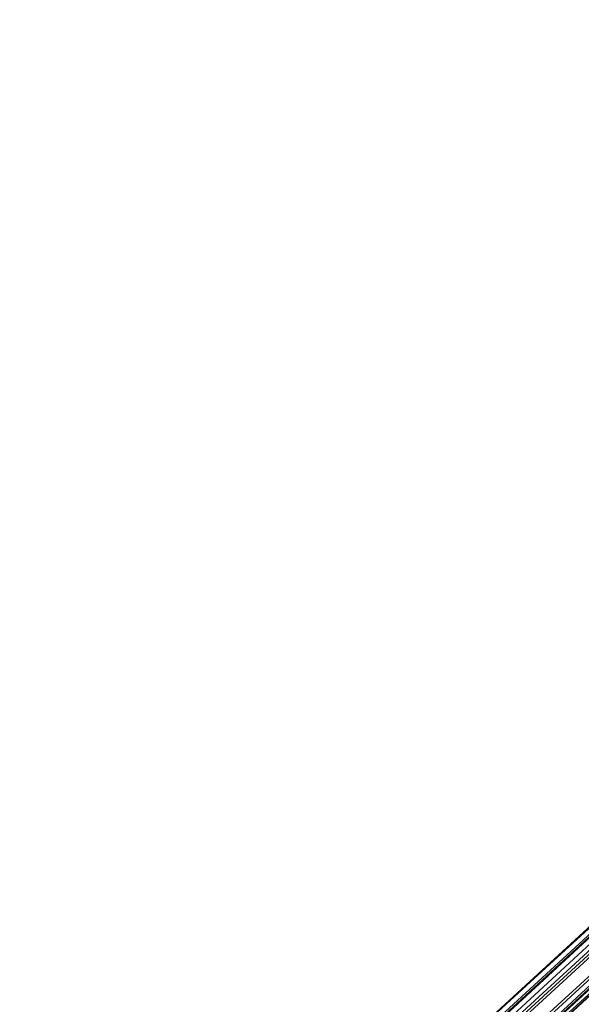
# Model space of a CAD drawing. Extents: x -38.3 to -0.1, y -39.1 to 0.
# Tile 240 of 256: x -11.871 to -11.139, y -11.967 to -10.684. Entities that reach past the tile are written whole.
import ezdxf

# ---------------------------------------------------------------- set-up
doc = ezdxf.new("R2010")
doc.units = 0
doc.header["$MEASUREMENT"] = 0
doc.layers.get('0').update_dxf_attribs({"color": 13, "linetype": 'CONTINUOUS'})

# ---------------------------------------------------------------- blocks, each defined once
blk = doc.blocks.new('ORTO_XII_A_STL')
at = {"color": 0}
for p, q in [((32.9328, 32.6389, 0.9868), (20.3135, 21.0316, 0.9868)), ((32.9328, 32.6389, 0.9868), (20.3135, 21.0316, 0.9868)), ((32.9338, 32.6378, 1.0105), (20.3135, 21.0316, 0.9868)), ((32.9338, 32.6378, 1.0105), (20.3135, 21.0316, 0.9868)), ((20.3135, 21.0316, 0.9868), (32.9415, 32.6294, 0.917)), ((20.3135, 21.0316, 0.9868), (32.9415, 32.6294, 0.917)), ((32.9338, 32.6378, 1.0105), (20.3288, 21.015, 1.0783)), ((32.9338, 32.6378, 1.0105), (20.3288, 21.015, 1.0783)), ((32.9415, 32.6294, 0.917), (20.3288, 21.015, 0.8953)), ((32.9415, 32.6294, 0.917), (20.3288, 21.015, 0.8953)), ((32.9481, 32.6223, 0.8953), (20.3288, 21.015, 0.8953)), ((32.9481, 32.6223, 0.8953), (20.3288, 21.015, 0.8953)), ((32.9481, 32.6223, 1.0783), (20.3288, 21.015, 1.0783)), ((32.9481, 32.6223, 1.0783), (20.3288, 21.015, 1.0783)), ((32.9564, 32.6132, 1.0986), (20.3288, 21.015, 1.0783)), ((32.9564, 32.6132, 1.0986), (20.3288, 21.015, 1.0783)), ((32.9564, 32.6132, 1.0986), (20.3711, 20.969, 1.1488)), ((32.9564, 32.6132, 1.0986), (20.3711, 20.969, 1.1488)), ((32.9777, 32.59, 0.8395), (20.3288, 21.015, 0.8953)), ((32.9777, 32.59, 0.8395), (20.3288, 21.015, 0.8953)), ((20.3535, 20.9882, 0.9868), (32.9728, 32.5954, 0.9868)), ((20.3535, 20.9882, 0.9868), (32.9728, 32.5954, 0.9868)), ((32.9789, 32.5888, 0.9379), (20.3535, 20.9882, 0.9868)), ((32.9789, 32.5888, 0.9379), (20.3535, 20.9882, 0.9868)), ((32.9728, 32.5954, 0.9868), (20.3642, 20.9765, 1.0508)), ((32.9728, 32.5954, 0.9868), (20.3642, 20.9765, 1.0508)), ((32.9735, 32.5946, 1.0034), (20.3642, 20.9765, 1.0508)), ((32.9735, 32.5946, 1.0034), (20.3642, 20.9765, 1.0508)), ((27.349, 27.5014, 1.67), (27.484, 27.6255, 1.714)), ((27.349, 27.5014, 1.67), (27.484, 27.6255, 1.714)), ((27.3751, 27.4911, 1.5931), (27.5188, 27.6232, 1.64)), ((27.3751, 27.4911, 1.5931), (27.5188, 27.6232, 1.64)), ((27.3455, 27.4865, 1.7504), (27.4713, 27.6022, 1.7914)), ((27.3455, 27.4865, 1.7504), (27.4713, 27.6022, 1.7914)), ((27.5155, 27.5744, 1.7494), (27.3847, 27.4541, 1.7067)), ((27.5155, 27.5744, 1.7494), (27.3847, 27.4541, 1.7067)), ((27.365, 27.4489, 1.8204), (27.4828, 27.5573, 1.8589)), ((27.365, 27.4489, 1.8204), (27.4828, 27.5573, 1.8589))]:
    blk.add_line(p, q, dxfattribs=at)

msp = doc.modelspace()

# ---------------------------------------------------------------- block references
at = {"color": 0}
msp.add_blockref('ORTO_XII_A_STL', (-38.5895, -39.4719, -0.6718), dxfattribs=at)

doc.saveas('drawing.dxf')
